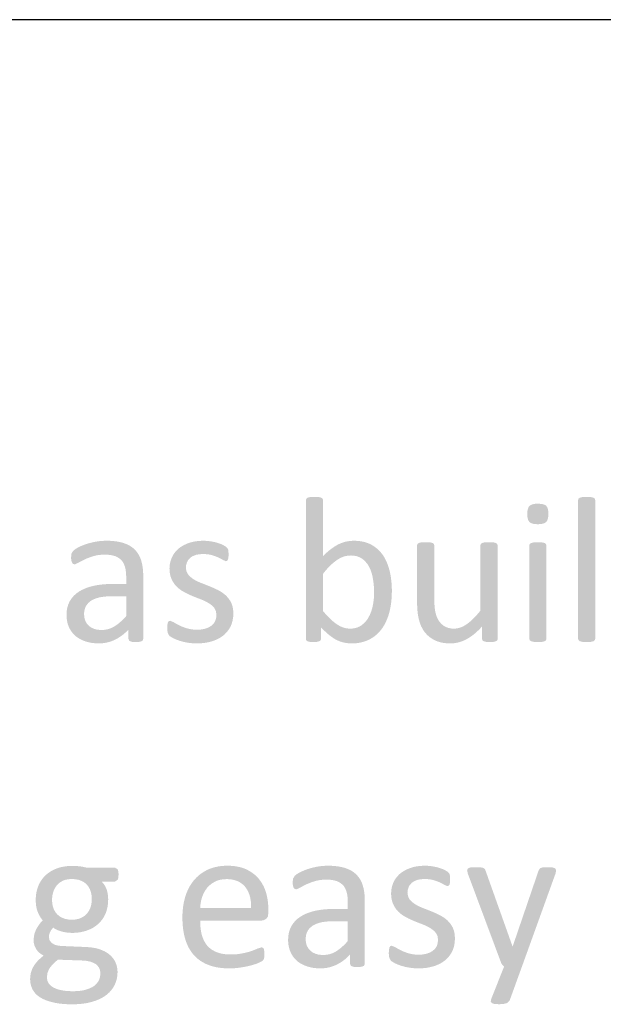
# Model space of a CAD drawing. Header units: millimetres. Extents: x 502444 to 745500, y -417645 to -375189.
# Tile 129 of 208: x 720403 to 721094, y -412592 to -411426. Entities that reach past the tile are written whole.
import ezdxf

# ---------------------------------------------------------------- set-up
doc = ezdxf.new("R2010")
doc.units = ezdxf.units.MM
doc.layers.add('PDF2_Geometry', color=7, linetype='Continuous')
doc.layers.add('PDF2_Solid Fills', color=7, linetype='Continuous')

msp = doc.modelspace()

# ---------------------------------------------------------------- hatches: boundary and pattern name
at = {"layer": 'PDF2_Solid Fills', "lineweight": 25, "transparency": 33554559}
for points in [[(720752.26533, -411990.84838), (720751.13523, -411990.85862), (720747.34821, -411991.09451), (720744.27455, -411991.83244), (720742.67494, -411993.06149), (720742.18359, -411994.78258), (720742.18359, -412159.02452), (720742.55302, -412160.74561), (720744.02888, -412161.85182), (720746.85686, -412162.58975), (720751.03696, -412162.8352), (720755.33898, -412162.58975), (720758.04504, -412161.85182), (720759.64283, -412160.74561), (720760.13418, -412159.02452), (720760.13418, -412145.50153), (720785.64424, -412145.36186), (720782.07377, -412143.74269), (720778.57793, -412141.56779), (720776.68715, -412140.21135), (720773.92104, -412137.9921), (720771.1149, -412135.46894), (720768.27235, -412132.64209), (720765.38978, -412129.5118), (720762.47081, -412126.07759), (720762.47081, -412081.94362), (720763.75013, -412080.33104), (720766.43799, -412077.11908), (720769.04396, -412074.25562), (720771.56985, -412071.73996), (720773.73724, -412069.76956), (720776.82363, -412067.2307), (720779.80812, -412065.10153), (720780.47781, -412064.67228), (720784.04099, -412062.73419), (720787.55322, -412061.41369), (720787.64239, -412061.38753), (720762.47081, -412061.04472), (720762.47081, -411994.78258), (720761.97946, -411993.06149), (720760.38167, -411991.83244), (720757.3062, -411991.09451), (720756.39811, -411990.99897)], [(721016.98181, -411998.96245), (721013.4532, -411999.14397), (721009.62432, -411999.99564), (721007.022, -412001.54407), (721005.81911, -412003.1546), (721004.69265, -412006.57356), (721004.31777, -412011.25593), (721004.47245, -412014.34778), (721005.35506, -412018.19326), (721007.022, -412020.72188), (721008.59613, -412021.85039), (721012.02465, -412022.94068), (721016.73431, -412023.30373), (721020.26292, -412023.12221), (721024.09179, -412022.27054), (721026.69412, -412020.72188), (721027.89701, -412019.11158), (721029.02347, -412015.69239), (721029.39835, -412011.0098), (721029.24913, -412007.88883), (721028.40474, -412004.01764), (721026.81605, -412001.42101), (721025.17276, -412000.33776), (721021.69511, -411999.30616)], [(721084.84971, -412159.02452), (721084.35836, -412160.62254), (721082.76057, -412161.85182), (721079.68691, -412162.58975), (721075.93083, -412162.8236), (721074.64423, -412162.8352), (721070.54602, -412162.67733), (721069.72711, -412162.58975), (721066.65345, -412161.85182), (721065.05566, -412160.62254), (721064.56249, -412159.02452), (721064.56249, -411994.78258), (721065.05566, -411993.06149), (721066.65345, -411991.83244), (721069.72711, -411991.09451), (721073.51413, -411990.85862), (721074.64423, -411990.84838), (721078.77701, -411990.99897), (721079.68691, -411991.09451), (721082.76057, -411991.83244), (721084.35836, -411993.06149), (721084.84971, -411994.78258)], [(720505.8725, -412042.85051), (720504.98443, -412042.85575), (720501.03545, -412043.00952), (720497.11012, -412043.37712), (720493.20845, -412043.9565), (720493.1211, -412043.97402), (720489.08113, -412044.84389), (720485.25772, -412045.82203), (720481.65086, -412046.90732), (720479.36882, -412047.73601), (720475.65095, -412049.25146), (720472.30615, -412050.84106), (720469.30892, -412052.60696), (720466.65018, -412054.65219), (720464.56104, -412057.97107), (720464.38088, -412058.77679), (720504.02721, -412059.32364), (720504.20555, -412059.32409), (720508.56035, -412059.5104), (720512.43472, -412060.04338), (720515.83048, -412060.92166), (720517.35002, -412061.52265), (720520.82585, -412063.42253), (720523.69933, -412065.83901), (720524.62561, -412066.97274), (720526.59464, -412070.24521), (720528.00317, -412074.07614), (720528.7129, -412077.26785), (720529.19515, -412081.15178), (720529.35529, -412085.38601), (720529.35529, -412093.99143), (720514.11076, -412093.99143), (720510.13448, -412094.04557), (720505.98896, -412094.22527), (720501.98902, -412094.53123), (720498.13649, -412094.9632), (720494.43136, -412095.52075), (720490.87182, -412096.20409), (720487.53611, -412097.03983), (720483.58713, -412098.26342), (720479.9184, -412099.67924), (720476.52628, -412101.28772), (720473.41259, -412103.08865), (720473.10686, -412103.28655), (720469.85123, -412105.67596), (720466.99413, -412108.34516), (720529.35529, -412108.62086), (720529.35529, -412132.10115), (720526.82758, -412134.81858), (720523.79942, -412137.79943), (720520.83313, -412140.40926), (720517.93236, -412142.64899), (720515.09346, -412144.51793), (720511.59215, -412146.28837), (720507.9398, -412147.55837), (720532.06134, -412148.08316), (720532.06134, -412159.14736), (720532.92211, -412161.36002), (720535.75009, -412162.46623), (720536.62724, -412162.61136), (720540.79096, -412162.8352), (720542.17766, -412162.81746), (720545.83183, -412162.46623), (720548.53606, -412161.36002), (720549.52058, -412159.14736), (720549.52058, -412084.52547), (720549.47508, -412081.71478), (720549.22759, -412077.54037), (720548.76354, -412073.60526), (720548.08111, -412069.91014), (720547.18394, -412066.4541), (720545.97923, -412063.07062), (720544.25769, -412059.52791), (720542.15763, -412056.31186), (720539.68452, -412053.42269), (720539.59899, -412053.33807), (720536.82924, -412050.93865), (720533.66459, -412048.842), (720530.10869, -412047.04745), (720526.15971, -412045.5552), (720525.44998, -412045.33251), (720522.05786, -412044.43898), (720518.40551, -412043.74381), (720514.48928, -412043.24746), (720510.31101, -412042.94947)], [(720620.9553, -412042.85051), (720619.65414, -412042.86166), (720615.16103, -412043.09187), (720610.95, -412043.61734), (720607.01922, -412044.43807), (720603.37232, -412045.5552), (720601.23768, -412046.36638), (720597.3069, -412048.19233), (720593.79649, -412050.2983), (720590.70828, -412052.68521), (720590.3425, -412053.02028), (720587.43263, -412056.11236), (720620.70963, -412058.58616), (720622.96255, -412058.63962), (720627.19724, -412059.07251), (720631.03703, -412059.93828), (720635.11886, -412061.29699), (720638.78214, -412062.76581), (720640.77846, -412063.7617), (720644.19242, -412065.7164), (720647.38982, -412067.06874), (720648.74194, -412066.57694), (720649.84838, -412065.22459), (720650.46348, -412062.64297), (720650.58541, -412059.07774), (720650.46348, -412055.75886), (720650.09406, -412053.42269), (720649.47896, -412051.82467), (720647.75743, -412050.10358), (720643.94675, -412047.76786), (720641.94496, -412046.89276), (720637.79944, -412045.43168), (720634.10887, -412044.43853), (720629.80685, -412043.58799), (720629.3064, -412043.50678), (720625.12994, -412043.01453)], [(720799.23274, -412042.85051), (720797.65315, -412042.87622), (720793.68597, -412043.18218), (720789.88985, -412043.83389), (720788.47404, -412044.17647), (720784.75617, -412045.34684), (720781.03649, -412046.90732), (720778.75445, -412048.12523), (720775.4242, -412050.17387), (720772.0612, -412052.56214), (720771.35147, -412053.09353), (720768.43796, -412055.4404), (720765.47713, -412058.09118), (720795.42206, -412060.30725), (720797.85697, -412060.40029), (720801.83689, -412061.01856), (720805.41099, -412062.2169), (720808.57745, -412063.99531), (720809.80582, -412064.9125), (720812.65018, -412067.52074), (720815.10874, -412070.53388), (720817.18514, -412073.95307), (720818.42261, -412076.57269), (720819.76017, -412080.15407), (720820.82294, -412083.99363), (720821.61091, -412088.09047), (720821.73102, -412088.82249), (720822.2715, -412092.67412), (720822.65548, -412096.58147), (720822.8866, -412100.54455), (720822.96303, -412104.56383), (720822.87932, -412108.10222), (720822.58633, -412112.03641), (720822.08042, -412115.93853), (720821.36524, -412119.8079), (720820.73377, -412122.6443), (720819.59275, -412126.48068), (720818.16238, -412130.0839), (720816.4463, -412133.45373), (720815.60555, -412134.91321), (720813.31441, -412138.12654), (720810.64475, -412140.91835), (720807.59476, -412143.28888), (720805.91507, -412144.31593), (720802.48474, -412145.79407), (720798.70136, -412146.681), (720794.56129, -412146.97672), (720831.69265, -412147.71419), (720832.87552, -412146.04793), (720834.85001, -412142.89307), (720836.64071, -412139.51482), (720838.24759, -412135.91433), (720839.6725, -412132.09069), (720840.91361, -412128.04435), (720841.45955, -412125.89129), (720842.23297, -412122.28466), (720842.86444, -412118.54291), (720843.35579, -412114.66649), (720843.70702, -412110.65518), (720843.91811, -412106.50897), (720843.98727, -412102.2281), (720843.93631, -412098.77775), (720843.74341, -412094.75074), (720843.40675, -412090.79516), (720842.9245, -412086.9126), (720842.29849, -412083.10124), (720841.52871, -412079.36245), (720841.30669, -412078.41683), (720840.21662, -412074.42372), (720838.9191, -412070.62874), (720837.41412, -412067.03144), (720835.70168, -412063.63158), (720833.78361, -412060.43008), (720831.76544, -412057.69377), (720829.18677, -412054.77594), (720826.34787, -412052.1288), (720823.24874, -412049.75168), (720819.88938, -412047.6448), (720818.34982, -412046.83908), (720814.985, -412045.40302), (720811.39087, -412044.28634), (720807.56746, -412043.48859), (720803.51475, -412043.00998)], [(720884.07035, -412044.5716), (720882.94752, -412044.57592), (720879.15323, -412044.69443), (720875.95583, -412045.43168), (720874.35803, -412046.66119), (720873.86487, -412048.38227), (720873.86487, -412115.50496), (720873.8685, -412116.49494), (720873.97951, -412120.92071), (720874.24339, -412125.07556), (720874.66012, -412128.95857), (720875.23154, -412132.57112), (720875.95583, -412135.91251), (720876.10323, -412136.52988), (720877.25517, -412140.44884), (720878.72193, -412144.11052), (720880.5017, -412147.51583), (720917.63669, -412146.97672), (720914.57942, -412146.80884), (720910.74691, -412146.03792), (720907.30929, -412144.64054), (720905.59867, -412143.67536), (720902.57051, -412141.27617), (720900.05372, -412138.24801), (720898.52144, -412135.82175), (720896.92911, -412132.29428), (720895.75169, -412128.29048), (720895.12386, -412125.26755), (720894.65253, -412121.61474), (720894.37046, -412117.45898), (720894.27583, -412112.80028), (720894.27583, -412048.38227), (720893.78448, -412046.66119), (720892.18487, -412045.43168), (720888.98929, -412044.69443), (720888.17583, -412044.65099)], [(720959.07189, -412044.5716), (720957.90904, -412044.57592), (720954.15295, -412044.69443), (720950.95555, -412045.43168), (720949.35776, -412046.66119), (720948.86641, -412048.38227), (720948.86641, -412125.70863), (720946.7245, -412128.28524), (720943.83647, -412131.5559), (720941.00848, -412134.51968), (720938.23874, -412137.17614), (720935.53086, -412139.52574), (720932.88304, -412141.56779), (720932.06595, -412142.1308), (720928.45909, -412144.2511), (720950.83362, -412144.39486), (720950.83362, -412159.02452), (720951.20304, -412160.62254), (720952.67709, -412161.85182), (720955.50507, -412162.58975), (720955.9855, -412162.65072), (720960.05459, -412162.8352), (720964.48036, -412162.58975), (720967.30834, -412161.85182), (720968.90795, -412160.62254), (720969.27555, -412159.02452), (720969.27555, -412048.38227), (720968.7842, -412046.66119), (720967.06267, -412045.43168), (720963.98901, -412044.69443), (720963.17738, -412044.65099)], [(721016.85806, -412044.5716), (721015.72614, -412044.58115), (721011.94094, -412044.81727), (721008.86547, -412045.5552), (721007.26767, -412046.78426), (721006.77633, -412048.38227), (721006.77633, -412159.02452), (721007.26767, -412160.62254), (721008.86547, -412161.85182), (721011.94094, -412162.58975), (721012.75803, -412162.67733), (721016.85806, -412162.8352), (721018.14466, -412162.8236), (721021.89893, -412162.58975), (721024.97258, -412161.85182), (721026.57037, -412160.62254), (721027.06354, -412159.02452), (721027.06354, -412048.38227), (721026.57037, -412046.78426), (721024.97258, -412045.5552), (721021.89893, -412044.81727), (721020.98902, -412044.72219)], [(720587.43263, -412056.11236), (720585.05414, -412059.48424), (720583.20885, -412063.13477), (720583.05781, -412063.49123), (720581.70751, -412067.44908), (720580.89588, -412071.50998), (720580.62655, -412075.67415), (720580.63018, -412076.24171), (720580.94319, -412080.70251), (720581.7621, -412084.73407), (720583.08511, -412088.33615), (720584.34987, -412090.88069), (720586.62827, -412094.36494), (720589.35616, -412097.43382), (720591.33793, -412099.21587), (720594.67546, -412101.69695), (720598.33145, -412103.82612), (720600.87554, -412105.17119), (720604.65528, -412106.98099), (720608.53693, -412108.62086), (720610.83717, -412109.54441), (720614.76432, -412111.0867), (720618.61867, -412112.55483), (720620.10727, -412113.17083), (720623.96526, -412114.98746), (720627.47203, -412116.9806), (720627.67767, -412117.1114), (720631.12075, -412119.69871), (720633.86502, -412122.63543), (720633.91415, -412122.70435), (720635.62841, -412126.24274), (720636.19983, -412130.50336), (720635.82313, -412134.63228), (720634.60204, -412138.37107), (720632.86776, -412141.00411), (720629.80685, -412143.78045), (720626.6058, -412145.64803), (720622.55309, -412147.09955), (720621.60133, -412147.33453), (720617.59958, -412147.98807), (720613.20838, -412148.20622), (720648.63457, -412150.97392), (720651.11497, -412147.67279), (720653.16771, -412144.0259), (720654.25778, -412141.34737), (720655.35876, -412137.46458), (720656.02117, -412133.31724), (720656.24137, -412128.90489), (720656.24137, -412128.78638), (720655.97386, -412124.2985), (720655.19498, -412120.23988), (720653.90655, -412116.61163), (720652.64179, -412114.21996), (720650.2906, -412110.7771), (720647.51175, -412107.76032), (720645.5773, -412106.0679), (720642.21793, -412103.61866), (720638.53646, -412101.49063), (720635.8577, -412100.18378), (720632.03247, -412098.43403), (720628.20905, -412096.81918), (720625.65222, -412095.81032), (720621.73236, -412094.26849), (720617.88165, -412092.76192), (720616.26566, -412092.10724), (720612.39129, -412090.30768), (720608.90453, -412088.33615), (720608.61701, -412088.1544), (720605.22306, -412085.55594), (720602.51155, -412082.55871), (720602.35869, -412082.35512), (720600.62987, -412078.83607), (720600.05299, -412074.56771), (720600.23497, -412072.10529), (720601.40511, -412068.17473), (720602.45878, -412066.15884), (720605.2176, -412063.01193), (720607.57243, -412061.3914), (720611.61059, -412059.69215), (720612.32213, -412059.50357), (720616.2602, -412058.81569), (720620.70963, -412058.58616)], [(720765.47713, -412058.09118), (720762.47081, -412061.04472), (720787.64239, -412061.38753), (720791.47308, -412060.57749), (720795.42206, -412060.30725)], [(720464.38088, -412058.77679), (720464.0697, -412062.88887), (720464.31537, -412066.20797), (720465.17614, -412068.78982), (720466.40451, -412070.26478), (720468.12605, -412070.75658), (720468.81939, -412070.67492), (720472.67557, -412068.91266), (720473.07774, -412068.67972), (720476.27878, -412066.93635), (720480.17499, -412064.97846), (720482.90835, -412063.77443), (720486.56798, -412062.3791), (720490.62615, -412061.04472), (720492.1657, -412060.63186), (720495.84899, -412059.90507), (720499.80344, -412059.469), (720504.02721, -412059.32364)], [(720466.99413, -412108.34516), (720464.53375, -412111.29347), (720462.47009, -412114.52159), (720461.94416, -412115.52134), (720460.50651, -412118.93121), (720459.48014, -412122.60563), (720458.86505, -412126.54505), (720458.65941, -412130.74949), (720458.7686, -412133.82428), (720459.26904, -412137.79965), (720460.17531, -412141.52776), (720461.48739, -412145.0095), (720462.11704, -412146.378), (720464.07879, -412149.79173), (720500.21653, -412148.57473), (720498.95904, -412148.55313), (720494.73527, -412148.11455), (720490.99739, -412147.11115), (720487.74175, -412145.54316), (720484.97018, -412143.41148), (720482.62081, -412140.76799), (720480.85196, -412137.55625), (720479.79101, -412133.88911), (720479.43797, -412129.76543), (720479.48528, -412128.22974), (720480.0931, -412124.31306), (720481.40518, -412120.79128), (720481.91837, -412119.82155), (720484.19313, -412116.80089), (720487.30682, -412114.15285), (720489.83999, -412112.68563), (720493.41227, -412111.17473), (720497.5123, -412109.9732), (720499.91808, -412109.50938), (720503.62867, -412109.01553), (720507.66318, -412108.71981), (720512.0198, -412108.62086), (720529.35529, -412108.62086)], [(720581.36357, -412137.6336), (720579.88952, -412138.00256), (720578.78308, -412139.47752), (720578.16799, -412142.05937), (720577.92231, -412145.99311), (720577.98055, -412148.20622), (720578.53559, -412152.0169), (720580.5028, -412155.45929), (720581.03782, -412155.90606), (720584.80664, -412158.16398), (720587.84572, -412159.59799), (720592.0604, -412161.11412), (720593.35428, -412161.54678), (720597.28143, -412162.60909), (720601.65078, -412163.4503), (720604.38049, -412163.88659), (720608.52419, -412164.29651), (720612.84078, -412164.43345), (720613.97088, -412164.42526), (720618.34934, -412164.23099), (720622.54945, -412163.77809), (720626.57487, -412163.067), (720630.42194, -412162.09772), (720633.4046, -412161.12094), (720637.32265, -412159.4731), (720640.91859, -412157.50385), (720644.19242, -412155.21316), (720645.72652, -412153.92861), (720648.63457, -412150.97392), (720613.20838, -412148.20622), (720608.93547, -412148.0272), (720604.80269, -412147.45328), (720601.03569, -412146.48514), (720599.55618, -412146.02063), (720595.47618, -412144.53817), (720591.93847, -412142.91991), (720588.73925, -412141.23682), (720585.42174, -412139.23161)], [(720507.9398, -412147.55837), (720504.14732, -412148.32064), (720500.21653, -412148.57473), (720464.07879, -412149.79173), (720466.45, -412152.85924), (720469.23249, -412155.58213), (720470.72473, -412156.80094), (720473.88574, -412158.90487), (720477.40525, -412160.67031), (720481.28144, -412162.09772), (720481.48889, -412162.16597), (720485.05754, -412163.15799), (720488.83728, -412163.86657), (720492.82447, -412164.29173), (720497.01913, -412164.43345), (720500.94992, -412164.26261), (720504.81883, -412163.74692), (720508.60949, -412162.88638), (720512.32189, -412161.68099), (720515.95423, -412160.13051), (720516.45467, -412159.88393), (720519.81768, -412158.04342), (720523.05876, -412155.94336), (720526.18154, -412153.58353), (720529.18059, -412150.96346), (720532.06134, -412148.08316)], [(720785.64424, -412145.36186), (720760.13418, -412145.50153), (720760.65282, -412146.04384), (720763.61183, -412149.02468), (720766.47075, -412151.71208), (720769.23322, -412154.10718), (720771.34055, -412155.77867), (720774.59073, -412158.06844), (720777.83908, -412160.0079), (720779.30585, -412160.76039), (720782.95638, -412162.27698), (720786.69245, -412163.32678), (720788.45402, -412163.71712), (720792.29017, -412164.25442), (720796.40658, -412164.43345), (720797.84059, -412164.41616), (720801.97337, -412164.16366), (720805.92599, -412163.60816), (720809.69481, -412162.75149), (720813.28529, -412161.59205), (720816.69198, -412160.13051), (720816.75931, -412160.09776), (720820.1769, -412158.22654), (720823.37795, -412156.0521), (720826.36425, -412153.57557), (720829.13582, -412150.79649), (720831.69265, -412147.71419), (720794.56129, -412146.97672), (720793.01446, -412146.93008), (720789.29113, -412146.42395)], [(720928.45909, -412144.2511), (720924.85223, -412145.76495), (720921.24355, -412146.67372), (720917.63669, -412146.97672), (720880.5017, -412147.51583), (720882.59448, -412150.66478), (720882.8347, -412150.98825), (720885.32237, -412153.90927), (720888.16127, -412156.50909), (720891.3514, -412158.78772), (720894.89092, -412160.74561), (720897.68979, -412161.94759), (720901.18018, -412163.03492), (720904.97084, -412163.81198), (720909.06358, -412164.27785), (720913.4566, -412164.43345), (720917.16173, -412164.24896), (720920.93783, -412163.67709), (720924.69391, -412162.71828), (720928.42815, -412161.37253), (720932.1442, -412159.63894), (720932.63737, -412159.37848), (720935.63823, -412157.62532), (720938.65183, -412155.5744), (720941.67817, -412153.22594), (720944.71725, -412150.57993), (720947.76907, -412147.6364), (720950.83362, -412144.39486)], [(720465.11426, -412427.95886), (720463.24532, -412427.98661), (720459.18533, -412428.24548), (720455.27457, -412428.77823), (720451.51302, -412429.58418), (720447.90071, -412430.66355), (720447.68415, -412430.74044), (720443.90077, -412432.29273), (720440.40128, -412434.12937), (720437.18386, -412436.24967), (720434.25215, -412438.6541), (720431.63709, -412441.31556), (720429.24586, -412444.35282), (720427.16764, -412447.68648), (720425.40061, -412451.31655), (720424.81281, -412452.78308), (720423.67179, -412456.35696), (720422.85652, -412460.13124), (720422.36699, -412464.10592), (720422.20321, -412468.2817), (720422.25962, -412470.806), (720422.63086, -412474.94038), (720423.34968, -412478.6885), (720424.41609, -412482.05013), (720424.49434, -412482.25008), (720426.13399, -412485.88947), (720428.11576, -412489.26521), (720430.44147, -412492.37686), (720465.11426, -412491.63938), (720461.09795, -412491.41918), (720457.14351, -412490.68308), (720453.6058, -412489.42968), (720450.48301, -412487.6581), (720447.77696, -412485.36992), (720445.70966, -412482.94275), (720443.87165, -412479.83384), (720442.55775, -412476.33344), (720441.76978, -412472.44178), (720441.50772, -412468.15863), (720441.55504, -412466.38432), (720442.02273, -412462.47651), (720442.98177, -412458.69268), (720443.36393, -412457.54984), (720445.02359, -412454.0019), (720447.28561, -412450.82497), (720448.12272, -412449.87617), (720451.03624, -412447.37461), (720454.53936, -412445.41559), (720456.79956, -412444.55277), (720460.54837, -412443.72476), (720464.74484, -412443.44883), (720519.89593, -412442.67086), (720520.31994, -412438.28513), (720520.17254, -412435.36707), (720519.33543, -412432.01567), (720516.13985, -412430.04868), (720482.69543, -412430.04868), (720482.35148, -412429.9611), (720478.57902, -412429.12171), (720474.58091, -412428.45044), (720473.08684, -412428.29984), (720469.20701, -412428.04416)], [(720649.04949, -412427.71296), (720645.93398, -412427.78348), (720641.87217, -412428.0983), (720637.9523, -412428.66699), (720634.17256, -412429.48886), (720630.53659, -412430.56414), (720627.04074, -412431.89283), (720625.87424, -412432.42057), (720622.34563, -412434.24493), (720619.0263, -412436.3211), (720615.91443, -412438.64977), (720613.01366, -412441.23072), (720610.31853, -412444.06347), (720608.72983, -412445.97291), (720606.49329, -412449.03632), (720604.4642, -412452.30766), (720602.64258, -412455.78599), (720601.02841, -412459.47156), (720599.62169, -412463.36435), (720598.96293, -412465.53265), (720598.03665, -412469.13109), (720597.27961, -412472.85852), (720596.69181, -412476.71469), (720596.26961, -412480.70007), (720596.01848, -412484.81442), (720595.93295, -412489.05776), (720595.98026, -412492.41781), (720596.1768, -412496.64499), (720596.52985, -412500.71112), (720597.03939, -412504.6162), (720597.70362, -412508.36046), (720598.52435, -412511.94343), (720599.49977, -412515.36603), (720600.24043, -412517.57392), (720601.75997, -412521.38869), (720603.50334, -412524.95665), (720605.47056, -412528.27666), (720607.65979, -412531.34986), (720610.07285, -412534.17511), (720653.10584, -412532.82276), (720651.4207, -412532.80229), (720647.14961, -412532.54365), (720643.19881, -412531.98929), (720639.57011, -412531.1399), (720636.2617, -412529.99546), (720634.00696, -412528.98729), (720630.56934, -412526.99847), (720627.5521, -412524.62999), (720624.94978, -412521.8814), (720623.55035, -412520.01155), (720621.59223, -412516.73339), (720620.009, -412513.13586), (720618.80247, -412509.21918), (720618.59501, -412508.35864), (720617.87982, -412504.73153), (720617.36846, -412500.8997), (720617.06091, -412496.86382), (720616.959, -412492.62299), (720689.86959, -412492.62299), (720691.92415, -412492.36844), (720695.27988, -412490.53271), (720697.08877, -412487.95154), (720697.73844, -412483.77144), (720697.73844, -412480.0836), (720697.73298, -412479.08999), (720616.959, -412477.74788), (720617.03544, -412476.25996), (720617.46491, -412472.32577), (720618.21649, -412468.47824), (720619.29382, -412464.71647), (720619.49946, -412464.12981), (720621.05175, -412460.42218), (720622.94981, -412457.01163), (720625.19545, -412453.89817), (720625.50846, -412453.53261), (720628.24909, -412450.77697), (720631.34094, -412448.39917), (720634.78584, -412446.3992), (720636.43276, -412445.65262), (720639.98867, -412444.49659), (720643.86668, -412443.80301), (720648.06497, -412443.57167), (720686.30277, -412443.07987), (720684.22091, -412440.79578), (720681.40566, -412438.20369), (720678.31381, -412435.85591), (720674.94717, -412433.75222), (720671.30391, -412431.89283), (720668.64336, -412430.80344), (720665.17662, -412429.69086), (720661.48241, -412428.82554), (720657.56255, -412428.20749), (720653.41885, -412427.83671)], [(720768.31239, -412427.71296), (720767.42432, -412427.71865), (720763.47534, -412427.87242), (720759.55002, -412428.23956), (720755.64835, -412428.8194), (720755.561, -412428.83669), (720751.52103, -412429.70679), (720747.69761, -412430.68448), (720744.09075, -412431.76977), (720741.80871, -412432.59891), (720738.09085, -412434.1139), (720734.74604, -412435.70351), (720731.74882, -412437.4694), (720729.09008, -412439.51487), (720727.00094, -412442.83397), (720726.82078, -412443.63969), (720766.46711, -412444.18608), (720766.64545, -412444.18654), (720771.00025, -412444.37329), (720774.87644, -412444.90582), (720778.27038, -412445.78456), (720779.78992, -412446.38509), (720783.26575, -412448.28497), (720786.13923, -412450.70191), (720787.06551, -412451.83542), (720789.03454, -412455.10811), (720790.44307, -412458.93858), (720791.15279, -412462.1303), (720791.63504, -412466.01422), (720791.79519, -412470.24891), (720791.79519, -412478.8541), (720776.55066, -412478.8541), (720772.57438, -412478.90847), (720768.42886, -412479.08794), (720764.42892, -412479.39413), (720760.57639, -412479.82565), (720756.87126, -412480.38319), (720753.31172, -412481.06698), (720749.97601, -412481.90228), (720746.02703, -412483.12587), (720742.3583, -412484.54168), (720738.96618, -412486.15039), (720735.85249, -412487.95109), (720735.54676, -412488.14899), (720732.29112, -412490.53885), (720729.43402, -412493.2076), (720791.79519, -412493.48353), (720791.79519, -412516.96405), (720789.26747, -412519.68102), (720786.23932, -412522.66187), (720783.27303, -412525.27193), (720780.37225, -412527.51188), (720777.53336, -412529.38037), (720774.03205, -412531.15082), (720770.37969, -412532.42127), (720794.50124, -412532.9456), (720794.50124, -412544.01003), (720795.36201, -412546.22269), (720798.18999, -412547.32913), (720799.06714, -412547.47381), (720803.23086, -412547.6981), (720804.61755, -412547.68036), (720808.27172, -412547.32913), (720810.97596, -412546.22269), (720811.96047, -412544.01003), (720811.96047, -412469.38814), (720811.91498, -412466.57745), (720811.66749, -412462.40281), (720811.20343, -412458.46793), (720810.52101, -412454.77259), (720809.62384, -412451.31655), (720808.41913, -412447.9333), (720806.69759, -412444.39081), (720804.59753, -412441.1743), (720802.12441, -412438.28513), (720802.03888, -412438.20097), (720799.26914, -412435.80155), (720796.10449, -412433.7049), (720792.54859, -412431.90989), (720788.59961, -412430.41765), (720787.88988, -412430.19517), (720784.49776, -412429.30165), (720780.8454, -412428.60626), (720776.92918, -412428.11013), (720772.7509, -412427.81236)], [(720883.3952, -412427.71296), (720882.09403, -412427.72456), (720877.60093, -412427.95454), (720873.3899, -412428.48001), (720869.45911, -412429.30097), (720865.81222, -412430.41765), (720863.67758, -412431.22928), (720859.7468, -412433.05523), (720856.23639, -412435.1612), (720853.14818, -412437.54811), (720852.78239, -412437.88272), (720849.87253, -412440.97526), (720883.14953, -412443.44883), (720885.40245, -412443.50229), (720889.63714, -412443.93495), (720893.47693, -412444.80118), (720897.55876, -412446.15967), (720901.22203, -412447.62825), (720903.21836, -412448.62414), (720906.63232, -412450.57907), (720909.82972, -412451.93119), (720911.18184, -412451.43961), (720912.28828, -412450.08749), (720912.90338, -412447.50564), (720913.0253, -412443.94064), (720912.90338, -412440.62131), (720912.53396, -412438.28513), (720911.91886, -412436.68757), (720910.19732, -412434.96626), (720906.38665, -412432.63031), (720904.38486, -412431.7552), (720900.23934, -412430.29458), (720896.54876, -412429.30142), (720892.24674, -412428.45044), (720891.74629, -412428.36968), (720887.56984, -412427.8772)], [(720943.14858, -412429.43404), (720940.95207, -412429.45861), (720937.24694, -412429.67994), (720934.05136, -412430.90922), (720933.06684, -412433.24517), (720934.05136, -412437.30198), (720973.51752, -412543.02642), (720986.79666, -412522.98807), (720955.19752, -412434.22833), (720954.09108, -412431.6467), (720952.24762, -412430.29458), (720948.92829, -412429.55711), (720947.51611, -412429.49364)], [(721028.59946, -412429.43404), (721026.19003, -412429.46134), (721022.57407, -412429.67994), (721019.50042, -412430.66355), (721017.65696, -412433.73675), (720987.16426, -412522.98807), (720986.79666, -412522.98807), (720973.51752, -412543.02642), (720974.86964, -412545.36215), (720976.9606, -412546.96062), (720961.71425, -412585.43931), (720961.09916, -412588.38945), (720962.32935, -412590.35666), (720965.27926, -412591.34027), (720966.2201, -412591.48631), (720970.44387, -412591.70878), (720972.0999, -412591.68762), (720976.45105, -412591.34982), (720979.66483, -412590.60256), (720980.764, -412590.16649), (720983.35358, -412587.65197), (720998.10676, -412546.96062), (721037.82042, -412436.93301), (721038.55744, -412433.24517), (721037.57475, -412430.90922), (721034.25542, -412429.67994), (721032.87601, -412429.55847)], [(720519.89593, -412442.67086), (720464.74484, -412443.44883), (720464.78124, -412443.44883), (720469.13786, -412443.7027), (720473.0832, -412444.45678), (720476.61727, -412445.7104), (720479.74006, -412447.46447), (720482.44975, -412449.71853), (720484.63716, -412452.43436), (720486.36962, -412455.58695), (720487.60709, -412459.1358), (720488.34957, -412463.08046), (720488.59706, -412467.42116), (720488.56431, -412468.92659), (720488.14393, -412472.84919), (720487.24495, -412476.64121), (720486.87552, -412477.67691), (720485.17218, -412481.24623), (720482.94292, -412484.38631), (720482.05667, -412485.34967), (720479.08129, -412487.80323), (720475.56542, -412489.67217), (720473.08502, -412490.58344), (720469.31438, -412491.37551), (720465.11426, -412491.63938), (720430.44147, -412492.37686), (720429.57525, -412493.292), (720427.05481, -412496.28831), (720424.80371, -412499.50777), (720442.85984, -412500.9825), (720444.72696, -412502.29185), (720448.13364, -412503.98723), (720452.32648, -412505.40827), (720453.40381, -412505.72128), (720457.17081, -412506.57181), (720461.07429, -412507.08204), (720465.11426, -412507.25242), (720467.26346, -412507.21762), (720471.34347, -412506.94897), (720475.25605, -412506.41463), (720478.9994, -412505.61391), (720482.5735, -412504.54773), (720482.72454, -412504.49541), (720486.48245, -412502.99384), (720489.98557, -412501.19087), (720493.23029, -412499.08626), (720496.22024, -412496.67979), (720498.70427, -412494.21691), (720501.12462, -412491.20558), (720503.20648, -412487.8874), (720504.94985, -412484.26325), (720505.50671, -412482.8438), (720506.6077, -412479.29745), (720507.39385, -412475.52431), (720507.867, -412471.5246), (720508.02351, -412467.29809), (720507.86154, -412463.78359), (720507.2883, -412459.90308), (720506.30379, -412456.11083), (720504.93529, -412452.81265), (720502.90439, -412449.50629), (720500.27841, -412446.3992), (720516.13985, -412446.3992), (720519.2135, -412444.43221)], [(720686.30277, -412443.07987), (720648.06497, -412443.57167), (720650.16867, -412443.62035), (720654.35787, -412444.04346), (720658.20676, -412444.90013), (720661.71353, -412446.19083), (720664.88181, -412447.91601), (720667.70979, -412450.07544), (720670.19747, -412452.66866), (720671.99362, -412455.11835), (720673.71152, -412458.1638), (720675.10003, -412461.49928), (720676.15552, -412465.12524), (720676.87798, -412469.04238), (720677.26924, -412473.24977), (720677.32748, -412477.74788), (720616.959, -412477.74788), (720697.73298, -412479.08999), (720697.58557, -412475.02818), (720697.24345, -412471.05599), (720696.70297, -412467.17321), (720695.96594, -412463.38005), (720695.03238, -412459.67606), (720693.99509, -412456.55782), (720692.47009, -412452.88522), (720690.68123, -412449.41462), (720688.62484, -412446.14647)], [(720849.87253, -412440.97526), (720847.49404, -412444.34668), (720845.64875, -412447.99744), (720845.49771, -412448.3539), (720844.14741, -412452.31198), (720843.33577, -412456.37288), (720843.06645, -412460.5366), (720843.07008, -412461.10438), (720843.38309, -412465.56518), (720844.202, -412469.59651), (720845.52501, -412473.19904), (720846.78977, -412475.74337), (720849.06817, -412479.22784), (720851.79606, -412482.29626), (720853.77783, -412484.07877), (720857.11536, -412486.55984), (720860.77135, -412488.68902), (720863.31544, -412490.03386), (720867.09518, -412491.84366), (720870.97683, -412493.48353), (720873.27707, -412494.40731), (720877.20421, -412495.94914), (720881.05856, -412497.41772), (720882.54717, -412498.03328), (720886.40516, -412499.85013), (720889.91193, -412501.84304), (720890.11757, -412501.97384), (720893.56064, -412504.56115), (720896.30491, -412507.49787), (720896.35405, -412507.56725), (720898.0683, -412511.10564), (720898.63973, -412515.36603), (720898.26302, -412519.49472), (720897.04194, -412523.23351), (720895.30766, -412525.86678), (720892.24674, -412528.64289), (720889.0457, -412530.51047), (720884.99299, -412531.96222), (720884.04123, -412532.19698), (720880.03947, -412532.85074), (720875.64828, -412533.06866), (720911.07447, -412535.83636), (720913.55487, -412532.53569), (720915.60761, -412528.88879), (720916.69767, -412526.21004), (720917.79866, -412522.32725), (720918.46107, -412518.17991), (720918.68127, -412513.76779), (720918.68127, -412513.64904), (720918.41375, -412509.16094), (720917.63488, -412505.10255), (720916.34645, -412501.47453), (720915.08169, -412499.0824), (720912.73049, -412495.63978), (720909.95165, -412492.62299), (720908.01719, -412490.93057), (720904.65783, -412488.48156), (720900.97636, -412486.3533), (720898.2976, -412485.04668), (720894.47236, -412483.29648), (720890.64895, -412481.68162), (720888.09212, -412480.67277), (720884.17226, -412479.13139), (720880.32154, -412477.62482), (720878.70555, -412476.96991), (720874.83118, -412475.17058), (720871.34443, -412473.19904), (720871.0569, -412473.01684), (720867.66296, -412470.41884), (720864.95145, -412467.42116), (720864.79858, -412467.21757), (720863.06977, -412463.69874), (720862.49289, -412459.43061), (720862.67487, -412456.96818), (720863.84501, -412453.03763), (720864.89868, -412451.02128), (720867.6575, -412447.87438), (720870.01233, -412446.25429), (720874.05049, -412444.55505), (720874.76203, -412444.36624), (720878.70009, -412443.67813), (720883.14953, -412443.44883)], [(720726.82078, -412443.63969), (720726.50959, -412447.75177), (720726.75527, -412451.07064), (720727.61604, -412453.65227), (720728.84441, -412455.12768), (720730.56595, -412455.61925), (720731.25929, -412455.53736), (720735.11546, -412453.77533), (720735.51764, -412453.54262), (720738.71868, -412451.79879), (720742.61489, -412449.84136), (720745.34824, -412448.63688), (720749.00787, -412447.24154), (720753.06604, -412445.90717), (720754.6056, -412445.49475), (720758.28889, -412444.76796), (720762.24334, -412444.33144), (720766.46711, -412444.18608)], [(720424.80371, -412499.50777), (720422.8183, -412502.94949), (720421.94479, -412504.80592), (720420.72188, -412508.39981), (720419.9885, -412512.24756), (720419.74465, -412516.34941), (720419.95574, -412519.1899), (720420.92934, -412522.90891), (720422.69637, -412526.43023), (720422.79646, -412526.59379), (720425.02755, -412529.46363), (720427.9447, -412531.99089), (720431.54792, -412534.17511), (720430.42874, -412535.0659), (720427.366, -412537.69393), (720448.5158, -412538.96962), (720477.16321, -412539.95322), (720478.30059, -412539.99349), (720482.65721, -412540.40408), (720486.56252, -412541.21071), (720490.01833, -412542.41247), (720493.02465, -412544.01003), (720494.39315, -412545.05619), (720496.84261, -412547.85346), (720498.31301, -412551.19281), (720498.80254, -412555.07423), (720498.80072, -412555.43091), (720498.36761, -412559.33213), (720497.20475, -412563.06523), (720496.78802, -412563.916), (720494.64064, -412567.04038), (720491.67254, -412569.82627), (720489.26311, -412571.43476), (720485.78182, -412573.12126), (720481.71273, -412574.49795), (720478.46437, -412575.29025), (720474.75743, -412575.87463), (720470.6756, -412576.22517), (720466.22071, -412576.34164), (720509.20456, -412577.85868), (720511.85056, -412574.94721), (720514.08164, -412571.81874), (720515.89235, -412568.47416), (720517.11708, -412565.48854), (720518.21261, -412561.74951), (720518.87138, -412557.90881), (720519.08975, -412553.96756), (720519.05518, -412552.37478), (720518.62025, -412548.34186), (720517.68851, -412544.61102), (720516.26177, -412541.18273), (720516.04522, -412540.77669), (720513.95062, -412537.50968), (720511.39925, -412534.57183), (720508.39293, -412531.96222), (720507.22461, -412531.1449), (720503.95988, -412529.21249), (720500.37486, -412527.55874), (720496.46591, -412526.18433), (720493.25577, -412525.37656), (720489.46329, -412524.68049), (720485.49429, -412524.21189), (720481.34331, -412523.97145), (720452.45022, -412522.74194), (720448.68322, -412522.35773), (720444.9508, -412521.32772), (720441.87532, -412519.66874), (720441.02002, -412519.01793), (720438.61969, -412516.06916), (720437.81897, -412512.53873), (720438.0792, -412509.59406), (720439.29484, -412506.02291), (720440.39946, -412504.03568), (720442.85984, -412500.9825)], [(720729.43402, -412493.2076), (720726.97365, -412496.15637), (720724.90998, -412499.38425), (720724.38406, -412500.38424), (720722.94641, -412503.79365), (720721.92004, -412507.46807), (720721.30495, -412511.4075), (720721.09931, -412515.61193), (720721.2085, -412518.68696), (720721.70894, -412522.66232), (720722.61521, -412526.39065), (720723.92729, -412529.8724), (720724.55694, -412531.24067), (720726.51869, -412534.65417), (720762.65643, -412533.43718), (720761.39894, -412533.41557), (720757.17517, -412532.97699), (720753.43729, -412531.9736), (720750.18165, -412530.40606), (720747.41008, -412528.27438), (720745.06071, -412525.63089), (720743.29186, -412522.41892), (720742.23091, -412518.75156), (720741.87787, -412514.62833), (720741.92518, -412513.09241), (720742.533, -412509.17596), (720743.84508, -412505.65417), (720744.35826, -412504.68422), (720746.63303, -412501.66334), (720749.74671, -412499.01529), (720752.27989, -412497.54853), (720755.85217, -412496.03763), (720759.95219, -412494.83587), (720762.35798, -412494.37228), (720766.06857, -412493.87843), (720770.10308, -412493.58226), (720774.4597, -412493.48353), (720791.79519, -412493.48353)], [(720689.74584, -412524.46302), (720689.27269, -412524.49078), (720685.32007, -412525.69253), (720685.28731, -412525.70823), (720682.04078, -412527.11494), (720677.94257, -412528.64289), (720675.20376, -412529.52891), (720671.42766, -412530.54664), (720667.24574, -412531.47065), (720665.12385, -412531.88716), (720661.40234, -412532.40717), (720657.39512, -412532.71881), (720653.10584, -412532.82276), (720610.07285, -412534.17511), (720610.96274, -412535.09798), (720613.78526, -412537.69416), (720616.84072, -412540.03057), (720620.13093, -412542.10833), (720623.65225, -412543.92655), (720627.41016, -412545.48498), (720627.99249, -412545.69904), (720631.41919, -412546.79797), (720635.02787, -412547.69741), (720638.81489, -412548.3969), (720642.78389, -412548.89644), (720646.93305, -412549.19648), (720651.26238, -412549.29634), (720654.49253, -412549.24289), (720658.49429, -412549.02269), (720662.37776, -412548.63052), (720666.1393, -412548.06684), (720666.79625, -412547.9597), (720670.95633, -412547.20925), (720674.7943, -412546.38442), (720678.31199, -412545.48498), (720679.72416, -412545.07848), (720683.6877, -412543.768), (720686.91786, -412542.41178), (720687.86416, -412541.98208), (720690.97603, -412540.19867), (720692.08247, -412538.84655), (720692.69757, -412537.12547), (720692.94324, -412535.03588), (720693.06517, -412532.33119), (720692.8195, -412528.51983), (720692.32815, -412526.18433), (720691.22171, -412524.83199)], [(720843.80347, -412522.49649), (720842.32942, -412522.865), (720841.22298, -412524.34018), (720840.60789, -412526.92181), (720840.36221, -412530.85555), (720840.42044, -412533.06866), (720840.97549, -412536.8798), (720842.9427, -412540.32219), (720843.47772, -412540.7685), (720847.24654, -412543.02642), (720850.28562, -412544.46043), (720854.5003, -412545.97701), (720855.79418, -412546.40945), (720859.72132, -412547.47199), (720864.09068, -412548.31274), (720866.82039, -412548.74904), (720870.96409, -412549.1594), (720875.28067, -412549.29634), (720876.41078, -412549.28815), (720880.78923, -412549.09344), (720884.98935, -412548.64099), (720889.01476, -412547.9299), (720892.86184, -412546.96062), (720895.8445, -412545.98384), (720899.76255, -412544.33578), (720903.35849, -412542.36629), (720906.63232, -412540.07606), (720908.16642, -412538.79151), (720911.07447, -412535.83636), (720875.64828, -412533.06866), (720871.37537, -412532.88987), (720867.24259, -412532.31617), (720863.47559, -412531.34758), (720861.99608, -412530.88308), (720857.91607, -412529.40061), (720854.37837, -412527.78235), (720851.17915, -412526.09971), (720847.86164, -412524.09406)], [(720770.37969, -412532.42127), (720766.58721, -412533.18354), (720762.65643, -412533.43718), (720726.51869, -412534.65417), (720728.8899, -412537.72214), (720731.67239, -412540.4448), (720733.16463, -412541.66339), (720736.32564, -412543.76731), (720739.84514, -412545.53276), (720743.72133, -412546.96062), (720743.92879, -412547.02886), (720747.49744, -412548.02043), (720751.27717, -412548.72947), (720755.26437, -412549.15417), (720759.45903, -412549.29634), (720763.38981, -412549.12528), (720767.25872, -412548.60982), (720771.04938, -412547.74928), (720774.76179, -412546.54343), (720778.39413, -412544.99341), (720778.89457, -412544.74682), (720782.25758, -412542.90632), (720785.49865, -412540.8058), (720788.62144, -412538.44597), (720791.62049, -412535.8259), (720794.50124, -412532.9456)], [(720427.366, -412537.69393), (720424.66359, -412540.32219), (720424.31964, -412540.68319), (720421.7246, -412543.76686), (720419.6209, -412546.96062), (720419.60634, -412546.98587), (720417.80291, -412550.50834), (720416.54724, -412554.21369), (720416.53087, -412554.27738), (720415.80658, -412558.119), (720415.56455, -412562.08117), (720415.56819, -412562.56957), (720415.91213, -412566.54289), (720416.81294, -412570.31421), (720418.26878, -412573.88353), (720418.85112, -412574.98725), (720420.97119, -412578.06181), (720423.68635, -412580.84885), (720426.9984, -412583.34926), (720427.7427, -412583.82059), (720430.86003, -412585.52416), (720434.3577, -412587.03801), (720438.23389, -412588.36192), (720442.49042, -412589.49612), (720445.18373, -412590.10348), (720448.71416, -412590.72585), (720452.4848, -412591.20969), (720456.49566, -412591.55523), (720460.74673, -412591.76269), (720465.23619, -412591.83184), (720466.0824, -412591.82866), (720470.43902, -412591.71856), (720474.60456, -412591.44741), (720478.57538, -412591.01589), (720482.35512, -412590.42376), (720485.94196, -412589.67127), (720489.3359, -412588.75841), (720492.65159, -412587.7052), (720496.49685, -412586.21296), (720500.03455, -412584.51826), (720503.26107, -412582.62134), (720506.18004, -412580.52196), (720509.20456, -412577.85868), (720466.22071, -412576.34164), (720461.84225, -412576.23996), (720457.46379, -412575.90056), (720453.45112, -412575.32278), (720449.80241, -412574.50728), (720446.51765, -412573.45361), (720443.59686, -412572.16222), (720443.19469, -412571.95613), (720439.82076, -412569.69684), (720437.41134, -412566.96986), (720435.96459, -412563.77587), (720435.48234, -412560.11442), (720435.51328, -412558.95611), (720436.09744, -412555.07423), (720436.4432, -412553.70869), (720438.06465, -412550.03382), (720439.45498, -412547.96197), (720442.12282, -412544.74751), (720442.54865, -412544.28641), (720445.22377, -412541.70524), (720448.5158, -412538.96962)]]:
    msp.add_hatch(color=256, dxfattribs=at).paths.add_polyline_path(points)

# ---------------------------------------------------------------- linework, layer by layer
at = {"layer": 'PDF2_Geometry', "lineweight": 25}
msp.add_lwpolyline([(745347.11098, -411425.78268), (717454.49936, -411425.78268)], dxfattribs=at)

doc.saveas('drawing.dxf')
